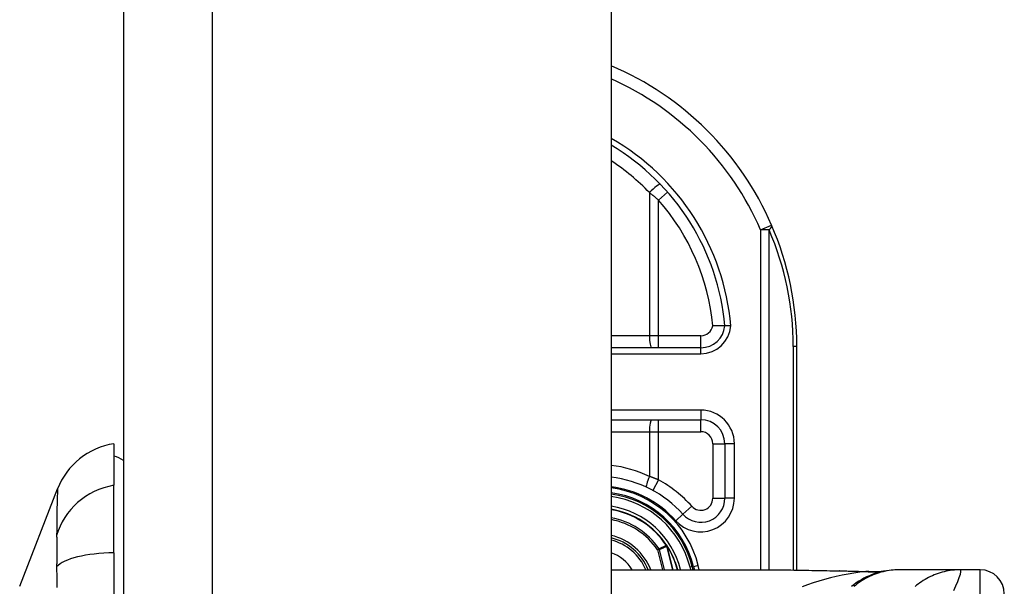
# Model space of a CAD drawing. Header units: inches. Extents: x 4 to 105, y 5 to 58.
# Tile 130 of 133: x 49.095 to 50.71, y 35.395 to 36.324. Entities that reach past the tile are written whole.
import ezdxf

# ---------------------------------------------------------------- set-up
doc = ezdxf.new("R2010")
doc.units = ezdxf.units.IN
doc.header["$MEASUREMENT"] = 0
doc.layers.add('Visible Edges(ANSI)', color=7, linetype='Continuous', lineweight=25)
doc.layers.add('Visible Tangent Edges(ANSI)', color=7, linetype='Continuous', lineweight=25)

msp = doc.modelspace()

# ---------------------------------------------------------------- linework, layer by layer
at = {"layer": 'Visible Edges(ANSI)'}
for p, q in [((49.2651, 39.1425), (49.2651, 9.6315)), ((50.0651, 39.1425), (50.0651, 9.6315)), ((50.2123, 35.7865), (50.0651, 35.7865)), ((50.3696, 35.422), (50.3696, 35.7885)), ((50.0651, 35.6684), (50.2121, 35.6684)), ((49.2494, 35.6291), (49.2494, 35.561)), ((50.2515, 35.6291), (50.2515, 35.5397)), ((49.0948, 35.3954), (49.1569, 35.5551)), ((49.2494, 35.4503), (49.2494, 35.561)), ((50.1568, 35.4619), (50.1563, 35.4624)), ((49.2494, 35.4503), (49.2494, 34.6267)), ((50.0651, 35.4224), (50.3211, 35.4224)), ((50.1996, 35.4224), (50.1982, 35.4277)), ((50.2003, 35.4275), (50.2016, 35.4224)), ((50.5377, 35.4224), (50.5352, 35.4224)), ((50.6381, 35.4224), (50.5377, 35.4224)), ((50.6706, 35.4224), (50.6381, 35.4224))]:
    msp.add_line(p, q, dxfattribs=at)
at = {"layer": 'Visible Edges(ANSI)', "flags": 128}
for points in [[(50.2515, 35.8222), (50.2515, 35.8222), (50.2513, 35.8222), (50.2511, 35.8222), (50.2508, 35.8222), (50.2504, 35.8222), (50.25, 35.8222), (50.2494, 35.8222), (50.2488, 35.8222), (50.2481, 35.8222), (50.2474, 35.8222), (50.2466, 35.8222), (50.2457, 35.8222), (50.2447, 35.8223), (50.2437, 35.8223), (50.2427, 35.8223), (50.2416, 35.8223), (50.2404, 35.8223), (50.2393, 35.8223), (50.238, 35.8224), (50.2368, 35.8224), (50.2356, 35.8224), (50.2343, 35.8225), (50.233, 35.8225), (50.2317, 35.8226)], [(50.2614, 35.8222), (50.2607, 35.8222), (50.2601, 35.8222), (50.2595, 35.8222), (50.2588, 35.8222), (50.2582, 35.8222), (50.2576, 35.8222), (50.257, 35.8222), (50.2564, 35.8222), (50.2559, 35.8222), (50.2554, 35.8222), (50.2549, 35.8222), (50.2544, 35.8222), (50.254, 35.8222), (50.2535, 35.8222), (50.2532, 35.8222), (50.2528, 35.8222), (50.2525, 35.8222), (50.2523, 35.8222), (50.252, 35.8222), (50.2518, 35.8222), (50.2517, 35.8222), (50.2516, 35.8222), (50.2515, 35.8222), (50.2515, 35.8222)], [(50.3211, 35.4224), (50.3501, 35.4222), (50.3796, 35.4219), (50.4095, 35.4214), (50.4396, 35.4209)], [(50.4396, 35.4209), (50.4639, 35.4204), (50.4877, 35.4196)], [(50.5352, 35.4224), (50.5306, 35.4223), (50.5259, 35.422), (50.5212, 35.4215), (50.5165, 35.4209), (50.5118, 35.42), (50.5071, 35.419), (50.5024, 35.4177), (50.4977, 35.4163), (50.4931, 35.4146), (50.4886, 35.4128), (50.4841, 35.4107), (50.4798, 35.4085), (50.4755, 35.4061), (50.4713, 35.4036), (50.4672, 35.4008), (50.4633, 35.3979), (50.4595, 35.3949)], [(50.4877, 35.4196), (50.5029, 35.4196), (50.518, 35.4211)]]:
    msp.add_lwpolyline(points, dxfattribs=at)
at = {"layer": 'Visible Edges(ANSI)'}
for centre, radius, start, end in [((49.8696, 35.7885), 0.5, 23.4439, 66.9833), ((49.8696, 35.7885), 0.3834, 5.0431, 59.3398), ((49.8696, 35.7885), 0.5, 0, 23.4439), ((50.2123, 35.8259), 0.0394, 270, 354.6062), ((50.2121, 35.6291), 0.0394, 0, 90), ((49.267, 35.5123), 0.1181, 98.6009, 158.7495), ((49.2415, 35.57), 0.0394, 53.1301, 78.463), ((50.0436, 35.3885), 0.187, 41.8969, 83.4031), ((50.0436, 35.3885), 0.1615, 13.9709, 82.3497), ((50.0436, 35.3885), 0.1595, 14.224, 82.2532), ((50.2121, 35.5397), 0.0394, 221.8969, 0), ((50.0436, 35.3885), 0.1348, 33.2602, 80.8227), ((50.0436, 35.3885), 0.089, 22.3603, 76.0206), ((50.156, 35.4611), 0.0011, 33.219, 43.4907), ((50.0436, 35.3885), 0.1349, 14.5372, 32.8705), ((50.6706, 35.383), 0.0394, 0, 90)]:
    msp.add_arc(centre, radius, start, end, dxfattribs=at)
at = {"layer": 'Visible Tangent Edges(ANSI)'}
for p, q in [((49.4111, 9.6315), (49.4111, 39.1425)), ((50.1278, 36.0408), (50.1278, 35.8062)), ((50.1576, 36.0416), (50.1428, 36.0286)), ((50.1428, 35.8062), (50.1428, 36.0286)), ((50.3103, 35.9796), (50.3283, 35.9874)), ((50.3103, 35.9796), (50.3103, 35.4224)), ((50.3242, 35.9796), (50.3103, 35.9796)), ((50.3242, 35.4224), (50.3242, 35.9796)), ((50.1278, 35.8062), (50.0651, 35.8062)), ((50.1428, 35.8062), (50.1278, 35.8062)), ((50.1428, 35.7865), (50.1428, 35.8062)), ((50.2123, 35.8062), (50.1428, 35.8062)), ((50.2123, 35.7865), (50.2123, 35.8062)), ((50.0651, 35.7767), (50.2123, 35.7767)), ((50.2123, 35.7767), (50.2123, 35.7865)), ((50.3696, 35.7885), (50.3638, 35.7885)), ((50.3638, 35.7885), (50.3638, 35.4221)), ((50.2121, 35.6842), (50.0651, 35.6842)), ((50.2121, 35.6842), (50.2121, 35.6684)), ((50.1428, 35.6487), (50.1428, 35.6684)), ((50.2121, 35.6487), (50.2121, 35.6684)), ((50.0651, 35.6487), (50.1278, 35.6487)), ((50.1278, 35.6487), (50.1278, 35.5755)), ((50.1278, 35.6487), (50.1428, 35.6487)), ((50.1428, 35.5699), (50.1428, 35.6487)), ((50.1428, 35.6487), (50.2121, 35.6487)), ((50.2318, 35.6291), (50.2515, 35.6291)), ((50.2318, 35.6291), (50.2318, 35.5397)), ((50.2672, 35.6291), (50.2515, 35.6291)), ((50.2672, 35.5397), (50.2672, 35.6291)), ((50.1428, 35.5699), (50.1333, 35.5526)), ((50.2318, 35.5397), (50.2515, 35.5397)), ((50.2672, 35.5397), (50.2515, 35.5397)), ((50.1975, 35.5265), (50.1828, 35.5134)), ((50.1711, 35.5029), (50.1828, 35.5134)), ((50.1438, 35.4568), (50.1412, 35.455)), ((50.1412, 35.455), (50.1442, 35.4558)), ((50.1412, 35.455), (50.1495, 35.4224)), ((50.1527, 35.4224), (50.1442, 35.4558)), ((50.156, 35.4622), (50.1557, 35.4621)), ((50.1563, 35.4624), (50.156, 35.4622)), ((50.156, 35.4617), (50.1561, 35.4618)), ((50.1562, 35.4611), (50.1564, 35.4612)), ((50.1562, 35.4611), (50.166, 35.4224)), ((50.1662, 35.4224), (50.1564, 35.4612)), ((50.1569, 35.4617), (50.1567, 35.4616)), ((50.1772, 35.4224), (50.179, 35.4228)), ((50.1791, 35.4224), (50.179, 35.4228)), ((50.1982, 35.4277), (50.1944, 35.4267)), ((50.1944, 35.4267), (50.1955, 35.4224)), ((50.1984, 35.427), (50.2003, 35.4275)), ((50.208, 35.4294), (50.2003, 35.4275)), ((50.2097, 35.4224), (50.208, 35.4294)), ((50.6706, 35.2255), (50.6706, 35.4224))]:
    msp.add_line(p, q, dxfattribs=at)
at = {"layer": 'Visible Tangent Edges(ANSI)', "flags": 128}
for points in [[(50.1278, 36.0408), (50.1285, 36.0403), (50.1291, 36.0398), (50.1297, 36.0393), (50.1304, 36.0388), (50.131, 36.0383), (50.1316, 36.0378), (50.1323, 36.0373), (50.1329, 36.0368), (50.1335, 36.0363), (50.1341, 36.0358), (50.1348, 36.0353), (50.1354, 36.0348), (50.136, 36.0342), (50.1366, 36.0337), (50.1373, 36.0332), (50.1379, 36.0327), (50.1385, 36.0322), (50.1391, 36.0317), (50.1397, 36.0312), (50.1403, 36.0307), (50.141, 36.0301), (50.1416, 36.0296), (50.1422, 36.0291), (50.1428, 36.0286)], [(50.1428, 35.5699), (50.1422, 35.5701), (50.1416, 35.5704), (50.1409, 35.5706), (50.1403, 35.5709), (50.1397, 35.5711), (50.1391, 35.5713), (50.1385, 35.5716), (50.1378, 35.5718), (50.1372, 35.5721), (50.1366, 35.5723), (50.136, 35.5726), (50.1353, 35.5728), (50.1347, 35.573), (50.1341, 35.5733), (50.1335, 35.5735), (50.1328, 35.5737), (50.1322, 35.574), (50.1316, 35.5742), (50.131, 35.5744), (50.1303, 35.5747), (50.1297, 35.5749), (50.1291, 35.5751), (50.1285, 35.5753), (50.1278, 35.5755)], [(49.1569, 35.5551), (49.1569, 35.5549), (49.1569, 35.5545), (49.1569, 35.5539), (49.1569, 35.5529), (49.1568, 35.5517), (49.1568, 35.5502), (49.1567, 35.5484), (49.1566, 35.5464), (49.1565, 35.5441), (49.1565, 35.5416), (49.1564, 35.5388), (49.1563, 35.5358), (49.1562, 35.5325), (49.1561, 35.5289), (49.156, 35.5251), (49.156, 35.5211), (49.1559, 35.5169), (49.1558, 35.5124), (49.1558, 35.5077), (49.1557, 35.5027), (49.1556, 35.4976), (49.1556, 35.4922), (49.1556, 35.4867), (49.1554, 35.4784)], [(49.1554, 35.4784), (49.1554, 35.4778), (49.1554, 35.4771), (49.1554, 35.4764), (49.1555, 35.4757), (49.1555, 35.4749), (49.1555, 35.4741), (49.1555, 35.4734), (49.1555, 35.4726), (49.1555, 35.4717), (49.1555, 35.4709), (49.1555, 35.47), (49.1555, 35.4692), (49.1555, 35.4683), (49.1556, 35.4673), (49.1556, 35.4664), (49.1556, 35.4655), (49.1556, 35.4645), (49.1556, 35.4635), (49.1556, 35.4625), (49.1556, 35.4615), (49.1556, 35.4605), (49.1556, 35.4594), (49.1556, 35.4583), (49.1556, 35.4573)], [(49.1556, 35.4573), (49.1556, 35.4562), (49.1556, 35.4551), (49.1556, 35.4539), (49.1556, 35.4528), (49.1556, 35.4516), (49.1556, 35.4505), (49.1556, 35.4493), (49.1556, 35.4481), (49.1556, 35.4469), (49.1556, 35.4456), (49.1555, 35.4444), (49.1555, 35.4431), (49.1555, 35.4419), (49.1555, 35.4406), (49.1555, 35.4393), (49.1555, 35.438), (49.1555, 35.4367), (49.1555, 35.4353), (49.1555, 35.434), (49.1555, 35.4326), (49.1554, 35.4313), (49.1554, 35.4299), (49.1554, 35.4285), (49.1554, 35.4271)], [(50.1557, 35.4621), (50.1552, 35.4618), (50.1547, 35.4616), (50.1542, 35.4614), (50.1537, 35.4612), (50.1532, 35.461), (50.1527, 35.4607), (50.1522, 35.4605), (50.1518, 35.4603), (50.1513, 35.4601), (50.1508, 35.4599), (50.1503, 35.4597), (50.1498, 35.4594), (50.1493, 35.4592), (50.1488, 35.459), (50.1483, 35.4588), (50.1478, 35.4586), (50.1473, 35.4583), (50.1468, 35.4581), (50.1463, 35.4579), (50.1458, 35.4577), (50.1453, 35.4575), (50.1448, 35.4572), (50.1443, 35.457), (50.1438, 35.4568)], [(50.1442, 35.4558), (50.1447, 35.456), (50.1452, 35.4563), (50.1457, 35.4565), (50.1462, 35.4567), (50.1467, 35.4569), (50.1472, 35.4572), (50.1477, 35.4574), (50.1482, 35.4576), (50.1487, 35.4578), (50.1492, 35.458), (50.1497, 35.4583), (50.1502, 35.4585), (50.1507, 35.4587), (50.1512, 35.4589), (50.1517, 35.4592), (50.1522, 35.4594), (50.1527, 35.4596), (50.1532, 35.4598), (50.1537, 35.46), (50.1542, 35.4603), (50.1547, 35.4605), (50.1552, 35.4607), (50.1557, 35.4609), (50.1562, 35.4611)], [(50.1557, 35.4621), (50.1558, 35.462), (50.1558, 35.462), (50.1558, 35.462), (50.1558, 35.462), (50.1558, 35.462), (50.1558, 35.462), (50.1558, 35.4619), (50.1558, 35.4619), (50.1558, 35.4619), (50.1558, 35.4619), (50.1559, 35.4619), (50.1559, 35.4619), (50.1559, 35.4619), (50.1559, 35.4618), (50.1559, 35.4618), (50.1559, 35.4618), (50.1559, 35.4618), (50.1559, 35.4618), (50.1559, 35.4618), (50.156, 35.4618), (50.156, 35.4617), (50.156, 35.4617), (50.156, 35.4617), (50.156, 35.4617)], [(50.1561, 35.4618), (50.1561, 35.4618), (50.1561, 35.4618), (50.1561, 35.4618), (50.1561, 35.4618), (50.1561, 35.4619), (50.1561, 35.4619), (50.1561, 35.4619), (50.1561, 35.4619), (50.1561, 35.4619), (50.1561, 35.462), (50.1561, 35.462), (50.1561, 35.462), (50.1561, 35.462), (50.156, 35.462), (50.156, 35.462), (50.156, 35.4621), (50.156, 35.4621), (50.156, 35.4621), (50.156, 35.4621), (50.156, 35.4621), (50.156, 35.4622), (50.156, 35.4622), (50.156, 35.4622), (50.156, 35.4622)], [(50.156, 35.4622), (50.156, 35.4622), (50.156, 35.4622), (50.156, 35.4622), (50.156, 35.4621), (50.156, 35.4621), (50.156, 35.4621), (50.156, 35.4621), (50.156, 35.4621), (50.156, 35.462), (50.156, 35.462), (50.156, 35.462), (50.156, 35.462), (50.156, 35.4619), (50.156, 35.4619), (50.156, 35.4619), (50.156, 35.4619), (50.156, 35.4619), (50.156, 35.4618), (50.156, 35.4618), (50.156, 35.4618), (50.156, 35.4618), (50.156, 35.4617), (50.156, 35.4617), (50.156, 35.4617)], [(50.1568, 35.4619), (50.1567, 35.4619), (50.1567, 35.4619), (50.1567, 35.4619), (50.1567, 35.462), (50.1566, 35.462), (50.1566, 35.462), (50.1566, 35.462), (50.1565, 35.462), (50.1565, 35.4621), (50.1565, 35.4621), (50.1564, 35.4621), (50.1564, 35.4621), (50.1564, 35.4621), (50.1563, 35.4621), (50.1563, 35.4621), (50.1563, 35.4622), (50.1562, 35.4622), (50.1562, 35.4622), (50.1562, 35.4622), (50.1561, 35.4622), (50.1561, 35.4622), (50.1561, 35.4622), (50.156, 35.4622), (50.156, 35.4622)], [(50.156, 35.4622), (50.156, 35.4622), (50.1561, 35.4622), (50.1561, 35.4622), (50.1561, 35.4621), (50.1562, 35.4621), (50.1562, 35.4621), (50.1562, 35.4621), (50.1563, 35.462), (50.1563, 35.462), (50.1563, 35.462), (50.1564, 35.462), (50.1564, 35.4619), (50.1564, 35.4619), (50.1565, 35.4619), (50.1565, 35.4619), (50.1565, 35.4618), (50.1565, 35.4618), (50.1566, 35.4618), (50.1566, 35.4618), (50.1566, 35.4617), (50.1567, 35.4617), (50.1567, 35.4617), (50.1567, 35.4616), (50.1567, 35.4616)], [(50.156, 35.4617), (50.156, 35.4617), (50.156, 35.4617), (50.156, 35.4616), (50.156, 35.4616), (50.1561, 35.4616), (50.1561, 35.4616), (50.1561, 35.4615), (50.1561, 35.4615), (50.1561, 35.4615), (50.1561, 35.4615), (50.1561, 35.4615), (50.1561, 35.4614), (50.1561, 35.4614), (50.1561, 35.4614), (50.1561, 35.4614), (50.1562, 35.4613), (50.1562, 35.4613), (50.1562, 35.4613), (50.1562, 35.4613), (50.1562, 35.4612), (50.1562, 35.4612), (50.1562, 35.4612), (50.1562, 35.4612), (50.1562, 35.4611)], [(50.1564, 35.4612), (50.1564, 35.4612), (50.1563, 35.4612), (50.1563, 35.4613), (50.1563, 35.4613), (50.1563, 35.4613), (50.1563, 35.4613), (50.1563, 35.4614), (50.1563, 35.4614), (50.1563, 35.4614), (50.1563, 35.4614), (50.1563, 35.4615), (50.1563, 35.4615), (50.1563, 35.4615), (50.1562, 35.4615), (50.1562, 35.4616), (50.1562, 35.4616), (50.1562, 35.4616), (50.1562, 35.4616), (50.1562, 35.4617), (50.1562, 35.4617), (50.1562, 35.4617), (50.1562, 35.4617), (50.1562, 35.4617), (50.1561, 35.4618)], [(49.1554, 35.4271), (49.1556, 35.4089), (49.1556, 35.3936)], [(50.3211, 35.4224), (50.3258, 35.4224), (50.3306, 35.4223), (50.3354, 35.4223), (50.3402, 35.4223), (50.3451, 35.4222), (50.3499, 35.4222), (50.3548, 35.4221), (50.3596, 35.4221), (50.3645, 35.422), (50.3694, 35.4219), (50.3743, 35.4219), (50.3792, 35.4218), (50.3842, 35.4217), (50.3891, 35.4216), (50.3941, 35.4215), (50.399, 35.4214), (50.404, 35.4214), (50.409, 35.4213), (50.414, 35.4212), (50.419, 35.4211), (50.424, 35.421), (50.429, 35.4209), (50.434, 35.4208), (50.439, 35.4207)], [(50.4396, 35.4209), (50.4396, 35.4209), (50.4396, 35.4209), (50.4396, 35.4209), (50.4395, 35.4209), (50.4395, 35.4209), (50.4395, 35.4209), (50.4395, 35.4209), (50.4394, 35.4209), (50.4394, 35.4209), (50.4394, 35.4209), (50.4394, 35.4209), (50.4393, 35.4209), (50.4393, 35.4209), (50.4393, 35.4208), (50.4393, 35.4208), (50.4392, 35.4208), (50.4392, 35.4208), (50.4392, 35.4208), (50.4392, 35.4208), (50.4391, 35.4208), (50.4391, 35.4208), (50.4391, 35.4208), (50.4391, 35.4208), (50.439, 35.4207)], [(50.439, 35.4207), (50.4409, 35.4207), (50.4427, 35.4207), (50.4446, 35.4206), (50.4464, 35.4206), (50.4483, 35.4206), (50.4501, 35.4205), (50.4519, 35.4205), (50.4538, 35.4204), (50.4556, 35.4204), (50.4574, 35.4203), (50.4593, 35.4203), (50.4611, 35.4202), (50.4629, 35.4202), (50.4647, 35.4201), (50.4665, 35.4201), (50.4683, 35.42), (50.4701, 35.42), (50.4719, 35.4199), (50.4737, 35.4198), (50.4755, 35.4198), (50.4773, 35.4197), (50.4791, 35.4196), (50.4809, 35.4195), (50.4827, 35.4194)], [(50.5377, 35.4224), (50.5343, 35.4223), (50.531, 35.4222), (50.5277, 35.4219), (50.5243, 35.4216), (50.521, 35.4211), (50.5177, 35.4206), (50.5143, 35.42), (50.511, 35.4192), (50.5077, 35.4184), (50.5045, 35.4174), (50.5012, 35.4164), (50.498, 35.4153), (50.4948, 35.414), (50.4917, 35.4127), (50.4886, 35.4113), (50.4855, 35.4098), (50.4825, 35.4082), (50.4795, 35.4065), (50.4766, 35.4047), (50.4738, 35.4029), (50.471, 35.401), (50.4683, 35.399), (50.4657, 35.3969), (50.4631, 35.3948)], [(50.6381, 35.4224), (50.6348, 35.4223), (50.6314, 35.4222), (50.6281, 35.4219), (50.6248, 35.4216), (50.6214, 35.4211), (50.6181, 35.4206), (50.6148, 35.42), (50.6114, 35.4192), (50.6082, 35.4184), (50.6049, 35.4174), (50.6016, 35.4164), (50.5984, 35.4153), (50.5952, 35.414), (50.5921, 35.4127), (50.589, 35.4113), (50.5859, 35.4098), (50.5829, 35.4082), (50.58, 35.4065), (50.5771, 35.4048), (50.5743, 35.4029), (50.5715, 35.401), (50.5688, 35.399), (50.5662, 35.397), (50.5636, 35.3948)], [(50.627, 35.3887), (50.6306, 35.3963), (50.6337, 35.4034), (50.6362, 35.4098), (50.6379, 35.4151), (50.6388, 35.4191), (50.6389, 35.4215), (50.6381, 35.4224)], [(50.4827, 35.4194), (50.4729, 35.4183), (50.4632, 35.4169), (50.4536, 35.4152), (50.4439, 35.4134), (50.4343, 35.4114), (50.4248, 35.4091), (50.4153, 35.4067), (50.4059, 35.404), (50.3966, 35.4011), (50.3874, 35.398), (50.3783, 35.3947)], [(50.4856, 35.4195), (50.4856, 35.4195), (50.4855, 35.4195), (50.4854, 35.4195), (50.4853, 35.4195), (50.4853, 35.4195), (50.4852, 35.4195), (50.4851, 35.4195), (50.485, 35.4195), (50.4849, 35.4195), (50.4847, 35.4195), (50.4846, 35.4195), (50.4845, 35.4195), (50.4844, 35.4195), (50.4842, 35.4195), (50.4841, 35.4195), (50.484, 35.4195), (50.4838, 35.4195), (50.4837, 35.4195), (50.4835, 35.4195), (50.4833, 35.4195), (50.4832, 35.4195), (50.483, 35.4195), (50.4828, 35.4194), (50.4827, 35.4194)], [(50.4877, 35.4196), (50.4876, 35.4196), (50.4876, 35.4196), (50.4875, 35.4196), (50.4874, 35.4196), (50.4873, 35.4196), (50.4872, 35.4196), (50.4871, 35.4196), (50.487, 35.4196), (50.4869, 35.4196), (50.4869, 35.4196), (50.4868, 35.4196), (50.4867, 35.4196), (50.4866, 35.4196), (50.4865, 35.4196), (50.4864, 35.4196), (50.4863, 35.4196), (50.4863, 35.4196), (50.4862, 35.4196), (50.4861, 35.4196), (50.486, 35.4196), (50.4859, 35.4196), (50.4858, 35.4196), (50.4857, 35.4195), (50.4856, 35.4195)]]:
    msp.add_lwpolyline(points, dxfattribs=at)
at = {"layer": 'Visible Tangent Edges(ANSI)'}
for centre, radius, start, end in [((49.8696, 35.7885), 0.4803, 23.4439, 65.9819), ((49.8696, 35.7885), 0.3932, 4.9187, 60.1863), ((49.8659, 35.7885), 0.3637, 43.9186, 56.7824), ((49.8696, 35.7885), 0.3637, 5.372, 41.3104), ((49.8835, 35.7885), 0.4803, 0, 23.4439), ((50.2123, 35.8259), 0.0197, 270, 350.1944), ((50.2123, 35.8259), 0.0492, 270, 355.704), ((50.2121, 35.6291), 0.0551, 0, 90), ((50.2121, 35.6291), 0.0197, 0, 90), ((50.0399, 35.3885), 0.2067, 64.8144, 82.9914), ((50.0436, 35.3885), 0.2067, 41.8969, 61.329), ((50.0436, 35.3885), 0.1713, 41.8969, 82.7934), ((50.0436, 35.3885), 0.1694, 13.9709, 82.7073), ((50.0436, 35.3885), 0.1556, 14.224, 82.0559), ((50.2121, 35.5397), 0.0551, 221.8969, 0), ((50.2121, 35.5397), 0.0197, 221.8969, 0), ((50.0436, 35.3885), 0.1397, 14.224, 81.1466), ((50.0436, 35.3885), 0.1341, 33.2602, 80.7742), ((50.0436, 35.3885), 0.1212, 34.2805, 79.7848), ((50.0436, 35.3885), 0.1181, 34.2805, 79.5148), ((50.0436, 35.3885), 0.0929, 21.3654, 76.6241), ((50.0436, 35.3885), 0.0855, 23.3375, 75.4306), ((50.0436, 35.3885), 0.1347, 14.5589, 32.8705), ((50.0436, 35.3885), 0.0655, 31.1322, 70.8341)]:
    msp.add_arc(centre, radius, start, end, dxfattribs=at)
for centre, major_axis, ratio, start_param, end_param in [((50.1316, 36.0408), (0.0142, 0.0137), 0.132897, 0, 1.707941), ((50.3103, 35.9796), (0.0181, 0.0078), 0.369668, 5.41831, 6.283185), ((50.1316, 35.8062), (0, -0.0197), 0.189796, 4.712389, 6.283185), ((50.1316, 35.6487), (0, 0.0197), 0.189796, 0, 1.570796), ((50.1316, 35.5755), (-0.0084, -0.0178), 0.172316, 4.793245, 6.283185), ((49.2693, 35.4508), (-0.117, -0.0158), 0.948273, 4.754759, 5.892029), ((50.1412, 35.455), (-0.00162, 0.00359), 0.779727, 4.57537, 4.849408), ((49.2693, 35.4128), (-0.118, 0.0053), 0.314585, 4.896593, 6.033863), ((50.4827, 35.6148), (0.0329, -0.1941), 0.802573, 6.07533, 6.283185), ((50.4894, 35.6159), (0.0287, -0.1948), 0.91694, 6.10346, 6.283185)]:
    msp.add_ellipse(centre, major_axis=major_axis, ratio=ratio, start_param=start_param, end_param=end_param, dxfattribs=at)

doc.saveas('drawing.dxf')
